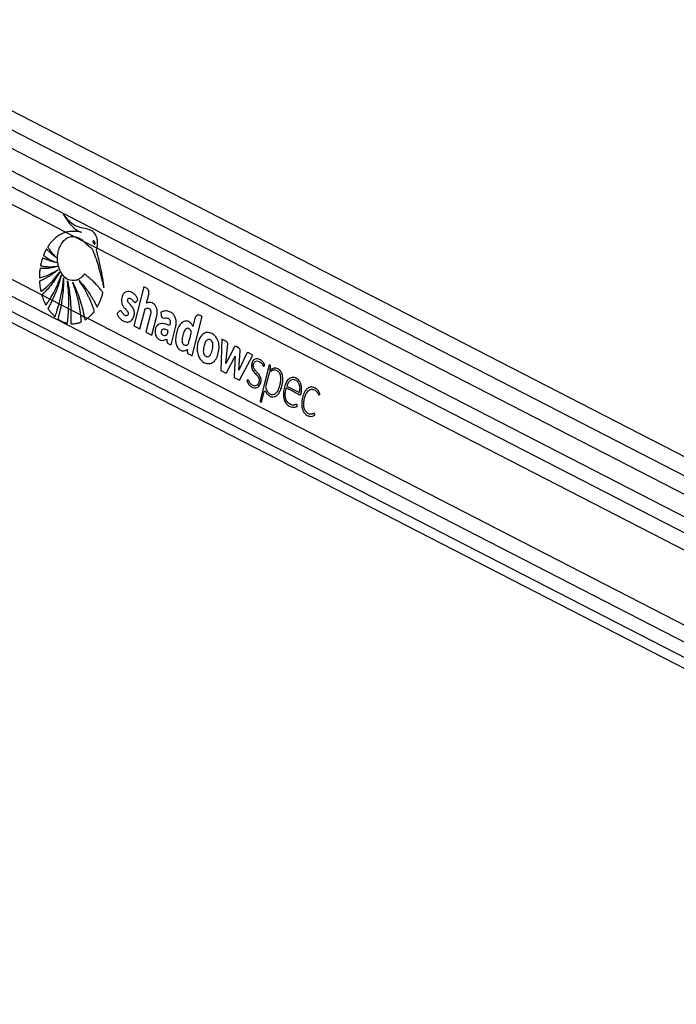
# Model space of a CAD drawing. Header units: millimetres. Extents: x 1591 to 17407, y 888 to 16227.
# Tile 66 of 78: x 12461 to 12916, y 6486 to 7168. Entities that reach past the tile are written whole.
import ezdxf

# ---------------------------------------------------------------- set-up
doc = ezdxf.new("R2010")
doc.units = ezdxf.units.MM

msp = doc.modelspace()

# ---------------------------------------------------------------- linework, layer by layer
at = {"color": 7, "linetype": 'Continuous', "lineweight": 25, "ltscale": 2}
for p, q in [((13460.55, 6562.18), (12282.35, 7167.67)), ((13484.97, 6575.74), (12333.15, 7167.67)), ((12254.88, 7061.29), (13299.99, 6524.2)), ((12493.45, 7020.53), (12499.11, 7017.61)), ((12499.11, 7017.61), (12505.81, 7014.17)), ((12505.81, 7014.17), (12514.95, 7009.47)), ((12514.95, 7009.47), (13246.35, 6633.6)), ((12547.48, 6982.82), (12540.51, 6955.71)), ((12549.23, 6981.92), (12547.48, 6982.82)), ((12476.81, 6977.13), (12482.41, 6974.25)), ((12482.41, 6974.25), (12483.92, 6973.47)), ((12483.92, 6973.47), (12488.73, 6971)), ((12549.2, 6971.37), (12550.74, 6977.36)), ((12488.73, 6971), (12490.09, 6970.3)), ((12490.09, 6970.3), (12495.32, 6967.62)), ((12495.32, 6967.62), (12496.9, 6966.8)), ((12496.9, 6966.8), (12503.66, 6963.33)), ((12544.63, 6953.6), (12548.2, 6967.5)), ((12503.66, 6963.33), (12506.13, 6962.06)), ((12506.13, 6962.06), (12508.28, 6960.95)), ((12508.28, 6960.95), (13234.41, 6587.79)), ((12552.06, 6963.79), (12548.88, 6951.41)), ((12553, 6949.29), (12556.18, 6961.68)), ((12559.13, 6965.14), (12559.41, 6962.93)), ((12580.82, 6935), (12587.78, 6962.1)), ((12582.81, 6960.89), (12581.39, 6955.38)), ((12587.78, 6962.1), (12586.02, 6963.01)), ((12540.51, 6955.71), (12544.63, 6953.6)), ((12566.24, 6942.49), (12569.37, 6954.66)), ((12548.88, 6951.41), (12553, 6949.29)), ((12601.41, 6946.47), (12600.68, 6924.79)), ((12604.7, 6944.78), (12601.41, 6946.47)), ((12577.57, 6939.45), (12577.51, 6937.81)), ((12604.29, 6929.66), (12605.58, 6943.18)), ((12609.96, 6940.79), (12604.29, 6929.66)), ((12613.3, 6940.38), (12611.33, 6941.39)), ((12578.27, 6936.31), (12580.82, 6935)), ((12604.99, 6923.68), (12610.61, 6934.72)), ((12610.61, 6934.72), (12609.88, 6921.17)), ((12613.25, 6925.01), (12614.08, 6938.65)), ((12618.43, 6936.33), (12613.25, 6925.01)), ((12613.72, 6918.09), (12622.91, 6935.42)), ((12622.91, 6935.42), (12619.84, 6937)), ((12634.22, 6928.74), (12627.87, 6904.01)), ((12634.82, 6928.43), (12634.22, 6928.74)), ((12634.59, 6924.74), (12635.22, 6927.22)), ((12600.68, 6924.79), (12603.87, 6923.15)), ((12610.37, 6919.81), (12613.72, 6918.09)), ((12634.11, 6922.88), (12631.72, 6913.57)), ((12634.57, 6924.73), (12634.59, 6924.74)), ((12646.41, 6914.01), (12655.16, 6909.51)), ((12628.94, 6902.78), (12630.81, 6910.05)), ((12628.13, 6903.2), (12628.94, 6902.78))]:
    msp.add_line(p, q, dxfattribs=at)
at = {"color": 8, "linetype": 'Continuous', "lineweight": 25, "ltscale": 2}
for p, q in [((12321.3, 7160.57), (13472.63, 6568.89)), ((12274.67, 7156.08), (13446.02, 6554.11)), ((12275.15, 7144.73), (13262.08, 6637.54)), ((12275.15, 7132.71), (12493.45, 7020.53)), ((12270.96, 7082.91), (12476.81, 6977.13)), ((12266.37, 7073.54), (13244.81, 6570.71)), ((12260.48, 7065.98), (13354.95, 6503.52))]:
    msp.add_line(p, q, dxfattribs=at)
at = {"color": 7, "linetype": 'Continuous', "lineweight": 25, "ltscale": 2, "flags": 128}
msp.add_lwpolyline([(12630.81, 6910.05), (12630.89, 6910.25), (12631, 6910.41), (12631.13, 6910.52), (12631.29, 6910.58), (12631.44, 6910.58), (12631.6, 6910.51), (12631.73, 6910.39), (12631.84, 6910.23)], dxfattribs=at)
at = {"color": 7, "linetype": 'Continuous', "lineweight": 25, "ltscale": 4}
for centre, radius, start, end in [((12591.54, 6945.98), 5.16, 100.32819, 105.02198), ((12610.93, 6940.45), 1.03, 66.62374, 160.49723), ((12612.29, 6938.88), 1.8, 352.59082, 55.98866), ((12595.4, 6939.12), 11.03, 198.5437, 202.31578), ((12619.44, 6936.03), 1.05, 67.26416, 163.50224), ((12634.19, 6927.55), 1.08, 342.05266, 54.49091), ((12637.89, 6921.48), 5.1, 53.8177, 61.46753), ((12635.54, 6922.55), 1.46, 133.48269, 167.05549), ((12628.55, 6903.78), 0.721, 162.05266, 234.49091)]:
    msp.add_arc(centre, radius, start, end, dxfattribs=at)
at = {"color": 7, "linetype": 'Continuous', "lineweight": 25, "ltscale": 2}
for points, knots in [([(12514.95, 7009.47), (12514.99, 7009.66), (12515.05, 7009.89), (12515.1, 7010.14), (12515.14, 7010.3), (12515.23, 7010.8), (12515.43, 7012.31), (12515.38, 7014.84), (12514.59, 7017.78), (12513.03, 7020.31), (12510.27, 7022.36), (12506.43, 7023.04), (12502.43, 7023.95), (12498.81, 7025.49), (12496.05, 7027.82), (12493.67, 7030.37), (12492.39, 7032.19), (12491.75, 7033.11)], [0, 0, 0, 0, 0.012824, 0.016029, 0.017632, 0.024042, 0.04973, 0.119058, 0.188311, 0.256944, 0.340978, 0.476074, 0.611696, 0.717447, 0.827134, 0.913109, 1, 1, 1, 1]), ([(12491.75, 7033.11), (12492.81, 7031.27), (12494.92, 7027.6), (12498.34, 7023.88), (12501.05, 7021.89), (12502.55, 7021.11), (12503.44, 7020.72), (12503.9, 7020.58), (12504.12, 7020.52)], [0, 0, 0, 0, 0.325675, 0.650339, 0.822905, 0.91105, 0.955444, 1, 1, 1, 1]), ([(14349.74, 7024.23), (14336.17, 7016.69), (14253.92, 6971.03), (14102.54, 6887.5), (13826.4, 6735.83), (13342.47, 6470.85), (12809.82, 6179.92), (12415.5, 5964.66), (12298.07, 5900.55)], [0, 0, 0, 0, 0.019985, 0.121052, 0.22212, 0.424256, 0.828547, 1, 1, 1, 1]), ([(12504.12, 7020.52), (12502.36, 7020.83), (12498.8, 7021.47), (12495.24, 7020.84), (12493.45, 7020.53)], [0, 0, 0, 0, 0.49392, 1, 1, 1, 1]), ([(12493.45, 7020.53), (12492.19, 7020.08), (12489.66, 7019.17), (12486.27, 7016.8), (12483.82, 7014.41), (12482.47, 7012.74), (12481.91, 7011.99), (12481.63, 7011.6), (12481.34, 7011.16), (12481.05, 7010.82), (12480.9, 7010.5), (12480.87, 7010.29), (12480.91, 7010.06), (12481.06, 7009.8), (12481.26, 7009.53), (12481.45, 7009.3), (12481.85, 7008.79), (12482.43, 7007.96), (12483.56, 7006.53), (12484.99, 7004.78), (12486.19, 7003.49), (12486.79, 7002.84)], [0, 0, 0, 0, 0.170321, 0.3431, 0.494952, 0.561808, 0.579327, 0.59685, 0.614378, 0.63513, 0.645402, 0.650074, 0.654865, 0.666912, 0.680629, 0.691342, 0.70081, 0.750688, 0.800565, 0.900282, 1, 1, 1, 1]), ([(12518.84, 6978.19), (12518.88, 6978.33), (12518.94, 6978.51), (12518.96, 6978.78), (12518.9, 6978.96), (12518.74, 6979.2), (12518.38, 6979.64), (12517.77, 6980.48), (12516.82, 6981.65), (12515.32, 6983.43), (12513.27, 6985.64), (12511.09, 6987.7), (12509.32, 6989.19), (12508.21, 6990.09), (12507.27, 6990.74), (12506.69, 6991.37), (12506.1, 6991.45), (12505.84, 6991.18), (12505.36, 6990.58), (12504.45, 6989.47), (12503.38, 6988.66), (12502.58, 6988.17), (12502.28, 6988), (12501.74, 6987.72), (12500.87, 6987.37), (12498.67, 6986.83), (12495.35, 6987.24), (12491.63, 6989.95), (12488.98, 6994.23), (12487.7, 6998.92), (12487.52, 7003.35), (12488.05, 7007.21), (12489.3, 7010.94), (12491.35, 7014.18), (12494.04, 7016.54), (12496.73, 7017.66), (12498.45, 7017.63), (12499.11, 7017.61)], [0, 0, 0, 0, 0.005222, 0.00705, 0.009524, 0.012096, 0.018903, 0.033777, 0.054996, 0.082593, 0.133161, 0.185648, 0.215166, 0.237428, 0.250526, 0.268263, 0.273769, 0.278869, 0.283861, 0.306281, 0.339443, 0.344858, 0.350272, 0.355686, 0.374083, 0.39607, 0.468653, 0.538305, 0.602711, 0.66846, 0.714341, 0.760165, 0.807683, 0.860647, 0.913453, 0.966526, 1, 1, 1, 1]), ([(12499.11, 7017.61), (12500.59, 7017.23), (12502.97, 7016.61), (12505.03, 7014.84), (12505.81, 7014.17)], [0, 0, 0, 0, 0.620885, 1, 1, 1, 1]), ([(12505.81, 7014.17), (12506.27, 7013.72), (12506.91, 7013.1), (12507.69, 7012.26), (12508.21, 7011.75), (12509.05, 7010.97), (12510.24, 7010.29), (12511.59, 7009.2), (12512.21, 7007.53), (12512.72, 7006.33), (12513.03, 7005.51), (12513.16, 7005.15), (12513.22, 7004.99), (12513.25, 7004.92), (12513.26, 7004.89), (12513.27, 7004.87), (12513.27, 7004.87), (12513.27, 7004.86), (12514.66, 7001.09), (12516, 6996.64), (12517.34, 6991.61), (12517.74, 6990.04), (12518.14, 6988.46), (12518.53, 6986.88), (12518.91, 6985.3), (12519.28, 6983.72), (12519.53, 6982.67), (12519.65, 6982.15)], [0, 0, 0, 0, 0.061385, 0.084428, 0.107288, 0.130191, 0.194029, 0.247865, 0.293247, 0.336626, 0.356113, 0.364687, 0.36846, 0.370119, 0.37085, 0.371171, 0.371312, 0.371375, 0.371424, 0.699593, 0.742663, 0.785721, 0.828754, 0.871748, 0.914688, 0.957557, 1, 1, 1, 1]), ([(12512.25, 7014.48), (12512.21, 7014.44), (12512.15, 7014.35), (12512.1, 7014.14), (12512.09, 7013.86), (12512.2, 7013.4), (12512.46, 7012.87), (12512.79, 7012.48), (12513.07, 7012.32), (12513.24, 7012.3), (12513.38, 7012.35), (12513.44, 7012.42), (12513.47, 7012.44)], [0, 0, 0, 0, 0.054409, 0.108831, 0.182979, 0.304817, 0.522551, 0.753607, 0.828743, 0.904472, 0.959024, 1, 1, 1, 1]), ([(12513.47, 7012.44), (12513.5, 7012.49), (12513.56, 7012.58), (12513.61, 7012.78), (12513.62, 7013.06), (12513.52, 7013.51), (12513.26, 7014.05), (12512.94, 7014.44), (12512.65, 7014.6), (12512.48, 7014.63), (12512.34, 7014.58), (12512.28, 7014.51), (12512.25, 7014.48)], [0, 0, 0, 0, 0.054059, 0.108137, 0.18149, 0.301977, 0.518461, 0.74882, 0.824555, 0.900875, 0.955234, 1, 1, 1, 1]), ([(12486.79, 7002.84), (12486.19, 7003.3), (12484.99, 7004.22), (12483.49, 7005.53), (12482.29, 7006.64), (12481.51, 7007.39), (12480.96, 7007.95), (12480.55, 7008.35), (12480.29, 7008.69), (12480.07, 7008.81), (12479.99, 7008.81), (12479.9, 7008.77), (12479.72, 7008.57), (12479.47, 7008.12), (12479.05, 7007.29), (12478.66, 7006.39), (12478.29, 7005.56), (12478.09, 7005.1), (12477.98, 7004.79), (12477.95, 7004.62), (12477.98, 7004.46), (12478.04, 7004.33), (12478.23, 7004.15), (12478.71, 7003.83), (12479.69, 7003.13), (12481.5, 7002.08), (12483.98, 7000.73), (12485.94, 6999.91), (12486.94, 6999.5)], [0, 0, 0, 0, 0.09576, 0.19152, 0.246759, 0.296659, 0.322491, 0.341821, 0.367138, 0.370982, 0.37465, 0.378607, 0.383429, 0.406829, 0.434289, 0.485454, 0.510376, 0.53143, 0.538666, 0.544529, 0.549036, 0.554037, 0.560031, 0.580165, 0.628108, 0.713988, 0.853414, 1, 1, 1, 1]), ([(12519.65, 6982.15), (12519.66, 6982.85), (12519.67, 6983.82), (12519.48, 6985.14), (12519.33, 6986.2), (12519.1, 6987.72), (12518.8, 6989.57), (12518.32, 6992.21), (12517.65, 6995.57), (12516.82, 6999.3), (12515.98, 7002.76), (12515.33, 7005.24), (12514.91, 7006.79), (12514.7, 7007.46), (12514.62, 7007.75), (12514.59, 7007.91), (12514.56, 7008), (12514.54, 7008.05), (12514.52, 7008.14), (12514.56, 7008.27), (12514.63, 7008.43), (12514.79, 7008.82), (12514.88, 7009.19), (12514.95, 7009.47)], [0, 0, 0, 0, 0.072987, 0.101721, 0.141523, 0.186708, 0.264189, 0.34167, 0.473093, 0.631062, 0.75172, 0.858594, 0.908141, 0.926881, 0.935038, 0.941371, 0.943446, 0.945805, 0.947814, 0.952903, 0.959258, 0.968238, 1, 1, 1, 1]), ([(12486.94, 6999.5), (12485.85, 6999.74), (12483.89, 7000.17), (12481.41, 7001), (12479.71, 7001.67), (12478.61, 7002.15), (12477.96, 7002.45), (12477.54, 7002.7), (12477.32, 7002.7), (12477.21, 7002.6), (12477.16, 7002.52), (12477.06, 7002.28), (12476.86, 7001.76), (12476.63, 7000.96), (12476.42, 7000.08), (12476.22, 6999.21), (12476.05, 6998.49), (12475.94, 6997.97), (12475.91, 6997.72), (12475.91, 6997.59), (12475.94, 6997.49), (12476, 6997.36), (12476.15, 6997.26), (12476.37, 6997.21), (12476.91, 6997.14), (12477.78, 6996.98), (12479.04, 6996.82), (12480.4, 6996.7), (12483.23, 6996.56), (12485.59, 6996.77), (12487.46, 6996.93)], [0, 0, 0, 0, 0.130262, 0.233617, 0.299768, 0.336789, 0.369447, 0.380584, 0.390293, 0.392933, 0.395825, 0.399941, 0.415813, 0.444971, 0.471103, 0.493456, 0.520924, 0.53476, 0.538753, 0.542051, 0.544892, 0.547529, 0.554863, 0.563496, 0.573591, 0.618893, 0.666575, 0.72277, 0.779183, 1, 1, 1, 1]), ([(12487.46, 6996.93), (12486.24, 6996.59), (12484.03, 6995.98), (12481.16, 6995.55), (12479.14, 6995.38), (12477.83, 6995.32), (12477, 6995.32), (12476.4, 6995.31), (12476.01, 6995.35), (12475.74, 6995.36), (12475.61, 6995.31), (12475.56, 6995.27), (12475.49, 6995.19), (12475.44, 6995.04), (12475.41, 6994.74), (12475.35, 6994.31), (12475.27, 6993.59), (12475.16, 6992.38), (12475.06, 6991.01), (12475.02, 6989.91), (12475.04, 6989.41), (12475.07, 6989.22), (12475.15, 6989.09), (12475.27, 6989.01), (12475.43, 6989.01), (12475.61, 6989.05), (12475.75, 6989.1), (12475.84, 6989.13), (12475.87, 6989.14), (12475.89, 6989.14), (12475.9, 6989.14), (12475.9, 6989.14), (12475.9, 6989.15), (12475.9, 6989.15), (12475.9, 6989.15), (12477.93, 6989.69), (12482.12, 6991.13), (12486.07, 6993.54), (12488.13, 6994.8)], [0, 0, 0, 0, 0.124268, 0.224134, 0.287391, 0.32581, 0.354668, 0.370117, 0.385225, 0.394173, 0.396313, 0.398354, 0.400352, 0.404874, 0.409569, 0.422064, 0.435864, 0.460943, 0.507806, 0.532673, 0.538552, 0.542987, 0.546573, 0.550039, 0.555782, 0.562197, 0.56788, 0.570235, 0.571223, 0.571646, 0.57183, 0.571911, 0.571946, 0.571962, 0.571969, 0.571974, 0.777422, 1, 1, 1, 1]), ([(12488.13, 6994.8), (12487.03, 6993.87), (12484.93, 6992.1), (12482.14, 6990.22), (12479.97, 6988.94), (12478.56, 6988.2), (12477.48, 6987.67), (12476.72, 6987.33), (12476.06, 6987.02), (12475.6, 6986.9), (12475.32, 6986.73), (12475.22, 6986.65), (12475.18, 6986.56), (12475.14, 6986.44), (12475.14, 6986.19), (12475.16, 6985.73), (12475.23, 6985), (12475.32, 6984.05), (12475.51, 6982.66), (12475.7, 6981.39), (12475.9, 6980.42), (12475.96, 6980.07), (12476.01, 6979.89), (12476.06, 6979.78), (12476.13, 6979.71), (12476.22, 6979.67), (12476.41, 6979.69), (12476.6, 6979.85), (12476.77, 6980), (12476.84, 6980.06), (12476.87, 6980.09), (12476.89, 6980.1), (12476.89, 6980.1), (12476.89, 6980.1), (12476.89, 6980.1), (12476.89, 6980.1), (12476.89, 6980.1), (12478.28, 6981.15), (12481.08, 6983.51), (12485.18, 6987.71), (12487.7, 6991.1), (12489, 6992.85)], [0, 0, 0, 0, 0.108949, 0.208094, 0.263111, 0.308423, 0.336747, 0.360079, 0.37671, 0.395394, 0.400258, 0.402679, 0.404737, 0.406695, 0.410739, 0.419483, 0.434414, 0.454793, 0.477277, 0.51983, 0.532788, 0.53826, 0.541373, 0.544322, 0.546268, 0.548762, 0.551547, 0.562359, 0.567025, 0.568834, 0.569564, 0.56987, 0.570002, 0.570059, 0.570085, 0.570096, 0.5701, 0.570104, 0.704082, 0.847381, 1, 1, 1, 1]), ([(12489, 6992.85), (12487.03, 6989.66), (12484.21, 6985.08), (12480.41, 6980.75), (12478.75, 6979.06), (12478.03, 6978.35), (12477.65, 6977.99), (12477.28, 6977.61), (12476.95, 6977.4), (12476.83, 6977.17), (12476.81, 6977.13)], [0, 0, 0, 0, 0.539634, 0.777256, 0.881908, 0.90933, 0.936757, 0.964191, 0.992825, 1, 1, 1, 1]), ([(12482.41, 6974.25), (12483.31, 6975.77), (12485.26, 6979.04), (12487.88, 6984.56), (12489.38, 6988.7), (12490.14, 6990.79)], [0, 0, 0, 0, 0.298622, 0.646049, 1, 1, 1, 1]), ([(12490.14, 6990.79), (12489.31, 6987.75), (12487.66, 6981.68), (12485.17, 6976.21), (12483.92, 6973.47)], [0, 0, 0, 0, 0.5000973, 1, 1, 1, 1]), ([(12488.73, 6971), (12489.44, 6973.8), (12490.89, 6979.57), (12491.53, 6985.62), (12491.86, 6988.73)], [0, 0, 0, 0, 0.486212, 1, 1, 1, 1]), ([(12491.86, 6988.73), (12491.78, 6985.62), (12491.62, 6979.39), (12490.6, 6973.33), (12490.09, 6970.3)], [0, 0, 0, 0, 0.500115, 1, 1, 1, 1]), ([(12494.42, 6986.96), (12495.09, 6983.67), (12496.43, 6977.07), (12496.74, 6970.23), (12496.9, 6966.8)], [0, 0, 0, 0, 0.500144, 1, 1, 1, 1]), ([(12495.32, 6967.62), (12495.4, 6970.76), (12495.58, 6977.25), (12494.81, 6983.66), (12494.42, 6986.96)], [0, 0, 0, 0, 0.484531, 1, 1, 1, 1]), ([(12508.28, 6960.95), (12508.35, 6961), (12508.49, 6961.11), (12508.88, 6961.4), (12509.45, 6961.88), (12510.39, 6962.73), (12511.19, 6963.54), (12511.82, 6964.26), (12512.15, 6964.64), (12512.5, 6965.09), (12512.85, 6965.42), (12513.07, 6965.77), (12513.1, 6966.04), (12513.03, 6966.5), (12512.71, 6967.2), (12512.39, 6968.14), (12512.06, 6969.04), (12511.72, 6969.93), (12511.25, 6971.13), (12510.63, 6972.63), (12509.83, 6974.45), (12508.64, 6976.99), (12506.97, 6980.15), (12504.83, 6983.71), (12503.28, 6985.92), (12502.5, 6987.02)], [0, 0, 0, 0, 0.009773, 0.01955, 0.053503, 0.090987, 0.156953, 0.174231, 0.191508, 0.208784, 0.232016, 0.242885, 0.248402, 0.255249, 0.282679, 0.320214, 0.345703, 0.371192, 0.407907, 0.464935, 0.521963, 0.594639, 0.729773, 0.864843, 1, 1, 1, 1]), ([(12502.5, 6987.02), (12503.54, 6985.9), (12505.63, 6983.68), (12508.35, 6980.14), (12510.43, 6977.05), (12511.93, 6974.55), (12512.9, 6972.83), (12513.68, 6971.34), (12514.24, 6970.28), (12514.6, 6969.46), (12514.79, 6969.06), (12514.91, 6968.97), (12515, 6968.94), (12515.12, 6968.97), (12515.25, 6969.1), (12515.38, 6969.33), (12515.59, 6969.77), (12515.9, 6970.31), (12516.42, 6971.38), (12517.16, 6973.05), (12518.08, 6975.44), (12518.59, 6977.27), (12518.84, 6978.19)], [0, 0, 0, 0, 0.152817, 0.305598, 0.431743, 0.504493, 0.577242, 0.613253, 0.658131, 0.685771, 0.69446, 0.697026, 0.701153, 0.704888, 0.711447, 0.718643, 0.72912, 0.755836, 0.775879, 0.836896, 0.918475, 1, 1, 1, 1]), ([(12498.1, 6985.86), (12499.83, 6982.16), (12503.3, 6974.76), (12505.19, 6966.29), (12506.13, 6962.06)], [0, 0, 0, 0, 0.500003, 1, 1, 1, 1]), ([(12503.66, 6963.33), (12503.59, 6963.85), (12503.41, 6965.3), (12503.04, 6967.78), (12502.56, 6970.45), (12501.95, 6973.32), (12501.24, 6976.26), (12500.31, 6979.53), (12499.27, 6982.74), (12498.49, 6984.82), (12498.1, 6985.86)], [0, 0, 0, 0, 0.066205, 0.183788, 0.317485, 0.41147, 0.558603, 0.705732, 0.852863, 1, 1, 1, 1]), ([(12550.74, 6977.36), (12550.82, 6977.88), (12550.98, 6978.91), (12550.63, 6980.32), (12550.03, 6981.37), (12549.5, 6981.73), (12549.23, 6981.92)], [0, 0, 0, 0, 0.283705, 0.557917, 0.775026, 1, 1, 1, 1]), ([(12476.81, 6977.13), (12476.79, 6977.08), (12476.77, 6976.99), (12476.78, 6976.74), (12476.89, 6976.4), (12477.22, 6975.49), (12477.69, 6974.04), (12478.49, 6972.25), (12479, 6970.94), (12479.41, 6970.33), (12479.51, 6970.23), (12479.61, 6970.21), (12479.72, 6970.24), (12479.88, 6970.37), (12480.02, 6970.58), (12480.14, 6970.78), (12480.2, 6970.88), (12480.22, 6970.92), (12480.24, 6970.94), (12480.24, 6970.95), (12480.27, 6970.99), (12480.36, 6971.13), (12480.75, 6971.69), (12481.45, 6972.74), (12482.07, 6973.72), (12482.41, 6974.25)], [0, 0, 0, 0, 0.0103662, 0.0207254, 0.0528636, 0.0909928, 0.2434331, 0.3959544, 0.5484314, 0.5620356, 0.5757638, 0.5846996, 0.5936259, 0.6087531, 0.6416636, 0.6579537, 0.6660984, 0.6701709, 0.6711889, 0.671698, 0.673734, 0.6818784, 0.7144558, 0.8447767, 1, 1, 1, 1]), ([(12483.92, 6973.47), (12483.49, 6972.64), (12482.62, 6970.97), (12481.76, 6969.07), (12481.05, 6968.14), (12480.99, 6967.79), (12481.02, 6967.62), (12481.16, 6967.3), (12481.89, 6966.45), (12482.98, 6964.82), (12484.43, 6963.4), (12485.31, 6962.42), (12485.7, 6962.16), (12485.81, 6962.13), (12485.9, 6962.17), (12485.99, 6962.26), (12486.07, 6962.43), (12486.13, 6962.61), (12486.17, 6962.73), (12486.19, 6962.79), (12486.21, 6962.84), (12486.28, 6963.04), (12486.56, 6963.86), (12487.43, 6966.5), (12488.17, 6969.08), (12488.73, 6971)], [0, 0, 0, 0, 0.119599, 0.239199, 0.269097, 0.274693, 0.280325, 0.288703, 0.317521, 0.431149, 0.544878, 0.601687, 0.609718, 0.615038, 0.620407, 0.624976, 0.633832, 0.644165, 0.649323, 0.649646, 0.650935, 0.656093, 0.676725, 0.759262, 1, 1, 1, 1]), ([(12531.16, 6966.18), (12530.9, 6966.12), (12530.41, 6966.01), (12529.86, 6965.28), (12529.39, 6964.8), (12529.03, 6964.48), (12528.87, 6964.28), (12528.82, 6964.13), (12528.81, 6964.07), (12528.82, 6963.95), (12529.02, 6963.61), (12529.32, 6962.91), (12529.96, 6961.95), (12530.76, 6960.98), (12531.79, 6960.02), (12532.97, 6959.19), (12534.31, 6958.58), (12535.7, 6958.29), (12537.05, 6958.42), (12538.3, 6958.98), (12539.33, 6960), (12540.15, 6961.34), (12540.66, 6962.8), (12540.88, 6964.23), (12540.84, 6965.52), (12540.6, 6966.57), (12540.04, 6967.96), (12539.16, 6969.19), (12538.1, 6970.39), (12537.3, 6971.19), (12536.64, 6971.97), (12536.21, 6972.76), (12536.13, 6973.57), (12536.28, 6974.18), (12536.58, 6974.65), (12537.08, 6974.94), (12537.74, 6974.89), (12538.58, 6974.51), (12539.56, 6973.61), (12540.22, 6972.49), (12540.88, 6972), (12541.21, 6971.89), (12541.56, 6971.96), (12541.76, 6972.14), (12541.87, 6972.24)], [0, 0, 0, 0, 0.022693, 0.043769, 0.065125, 0.074105, 0.081704, 0.083311, 0.084608, 0.085809, 0.090371, 0.111465, 0.137648, 0.172538, 0.205482, 0.247029, 0.288953, 0.330457, 0.37138, 0.40852, 0.444978, 0.482039, 0.518824, 0.545977, 0.572992, 0.599285, 0.61411, 0.673633, 0.706936, 0.735471, 0.76055, 0.783467, 0.796125, 0.809873, 0.822722, 0.834848, 0.856612, 0.879671, 0.913137, 0.958833, 0.969242, 0.978982, 0.988773, 1, 1, 1, 1]), ([(12541.87, 6972.24), (12541.96, 6972.33), (12542.14, 6972.53), (12542.45, 6972.86), (12542.73, 6973.17), (12542.97, 6973.42), (12543.1, 6973.58), (12543.22, 6973.67), (12543.29, 6973.74), (12543.32, 6973.79), (12543.32, 6973.85), (12543.31, 6973.92), (12543.27, 6974.06), (12543.2, 6974.23), (12543.12, 6974.39), (12543.07, 6974.49), (12543.06, 6974.52), (12543.05, 6974.54), (12543.05, 6974.54), (12543.05, 6974.55), (12543.05, 6974.55), (12543.05, 6974.55), (12543.05, 6974.55), (12542.89, 6974.92), (12542.53, 6975.62), (12541.88, 6976.56), (12541.16, 6977.37), (12539.64, 6978.71), (12537.58, 6979.65), (12535.19, 6979.44), (12533.67, 6978.44), (12532.64, 6976.91), (12532.06, 6975.22), (12531.85, 6973.39), (12532.04, 6971.34), (12532.74, 6969.65), (12533.63, 6968.49), (12534.44, 6967.58), (12535.25, 6966.72), (12535.99, 6965.84), (12536.45, 6965.06), (12536.57, 6964.35), (12536.52, 6963.85), (12536.36, 6963.41), (12536.12, 6963.07), (12535.82, 6962.84), (12535.43, 6962.7), (12534.79, 6962.73), (12533.94, 6963.11), (12533.04, 6964), (12532.41, 6965.01), (12531.84, 6965.92), (12531.39, 6966.09), (12531.16, 6966.18)], [0, 0, 0, 0, 0.009933, 0.021428, 0.036586, 0.043256, 0.048496, 0.053293, 0.055328, 0.056685, 0.057709, 0.059012, 0.061578, 0.067091, 0.072433, 0.074295, 0.074963, 0.075223, 0.075331, 0.075377, 0.075396, 0.075405, 0.075409, 0.075412, 0.103996, 0.132573, 0.161198, 0.189781, 0.300288, 0.355354, 0.410313, 0.451904, 0.492398, 0.532427, 0.572388, 0.627017, 0.65651, 0.68584, 0.722817, 0.751197, 0.776739, 0.787339, 0.798404, 0.80906, 0.819367, 0.829737, 0.840332, 0.856561, 0.889067, 0.921966, 0.957477, 0.97857, 1, 1, 1, 1]), ([(12490.09, 6970.3), (12489.79, 6968.77), (12489.34, 6966.47), (12488.61, 6963.5), (12488.28, 6961.8), (12487.94, 6960.89), (12487.94, 6960.6), (12487.97, 6960.48), (12488.03, 6960.35), (12488.19, 6960.19), (12488.43, 6960.06), (12489, 6959.72), (12490.25, 6958.97), (12491.82, 6958.27), (12493.22, 6957.81), (12493.89, 6957.61), (12494.2, 6957.56), (12494.34, 6957.58), (12494.44, 6957.66), (12494.52, 6957.81), (12494.59, 6958.12), (12494.6, 6958.43), (12494.62, 6958.64), (12494.62, 6958.67), (12494.62, 6958.69), (12494.63, 6958.75), (12494.65, 6959), (12494.76, 6960), (12495.03, 6962.9), (12495.2, 6965.65), (12495.32, 6967.62)], [0, 0, 0, 0, 0.157954, 0.23689, 0.315827, 0.335557, 0.340312, 0.34417, 0.348015, 0.355304, 0.369895, 0.384388, 0.442354, 0.558411, 0.616366, 0.645357, 0.654969, 0.660514, 0.666113, 0.670902, 0.679415, 0.698775, 0.701184, 0.701259, 0.70156, 0.702764, 0.707582, 0.726851, 0.803941, 1, 1, 1, 1]), ([(12496.9, 6966.8), (12496.91, 6965.54), (12496.93, 6963), (12496.94, 6960.16), (12496.81, 6958.4), (12496.79, 6957.82), (12496.83, 6957.47), (12496.88, 6957.32), (12496.96, 6957.22), (12497.13, 6957.13), (12497.38, 6957.13), (12498.02, 6957.15), (12499.44, 6957.17), (12501.04, 6957.46), (12502.39, 6957.84), (12503.01, 6958.04), (12503.43, 6958.19), (12503.73, 6958.28), (12503.94, 6958.39), (12504.06, 6958.54), (12504.12, 6958.7), (12504.13, 6959.13), (12504.04, 6959.79), (12503.88, 6961.27), (12503.75, 6962.45), (12503.66, 6963.33)], [0, 0, 0, 0, 0.152684, 0.305369, 0.340596, 0.367817, 0.37606, 0.381713, 0.387396, 0.394216, 0.410961, 0.429958, 0.505975, 0.658211, 0.709786, 0.744443, 0.767826, 0.785241, 0.798332, 0.805307, 0.812349, 0.820076, 0.856446, 0.892543, 1, 1, 1, 1]), ([(12548.2, 6967.5), (12548.6, 6967.69), (12549.34, 6968.05), (12550.39, 6968.04), (12551.23, 6967.7), (12551.8, 6967.15), (12552.15, 6966.4), (12552.32, 6965.56), (12552.25, 6964.64), (12552.12, 6964.06), (12552.06, 6963.79)], [0, 0, 0, 0, 0.20075, 0.371353, 0.491267, 0.615204, 0.694596, 0.793687, 0.904539, 1, 1, 1, 1]), ([(12556.18, 6961.68), (12556.34, 6962.39), (12556.65, 6963.83), (12556.68, 6966.1), (12556.23, 6968.3), (12555.24, 6970.12), (12553.86, 6971.33), (12552.33, 6971.97), (12550.71, 6972.09), (12549.7, 6971.61), (12549.2, 6971.37)], [0, 0, 0, 0, 0.124448, 0.250146, 0.374778, 0.499816, 0.624786, 0.750232, 0.874855, 1, 1, 1, 1]), ([(12506.13, 6962.06), (12506.2, 6961.42), (12506.29, 6960.74), (12506.52, 6960.08), (12506.59, 6959.98), (12506.68, 6959.92), (12506.85, 6959.92), (12507.42, 6960.21), (12507.89, 6960.62), (12508.28, 6960.95)], [0, 0, 0, 0, 0.393663, 0.426729, 0.452538, 0.478488, 0.511189, 0.59913, 1, 1, 1, 1]), ([(12569.37, 6954.66), (12569.55, 6955.57), (12569.91, 6957.37), (12569.67, 6960.24), (12568.68, 6962.75), (12566.9, 6964.75), (12564.51, 6965.93), (12561.74, 6966.22), (12559.99, 6965.49), (12559.13, 6965.14)], [0, 0, 0, 0, 0.122899, 0.245993, 0.3688, 0.492261, 0.661688, 0.834247, 1, 1, 1, 1]), ([(12559.41, 6962.93), (12559.44, 6962.74), (12559.51, 6962.35), (12559.75, 6961.84), (12560.08, 6961.46), (12560.87, 6960.97), (12562.17, 6961.37), (12563.58, 6961.3), (12564.67, 6960.78), (12565.3, 6960.05), (12565.6, 6959.07), (12565.66, 6957.66), (12565.36, 6956.64), (12565.16, 6955.94)], [0, 0, 0, 0, 0.043693, 0.087035, 0.130805, 0.173871, 0.347703, 0.520641, 0.609431, 0.697904, 0.762047, 0.837472, 1, 1, 1, 1]), ([(12586.02, 6963.01), (12585.65, 6963.13), (12584.93, 6963.36), (12583.93, 6962.86), (12583.19, 6962.01), (12582.94, 6961.27), (12582.81, 6960.89)], [0, 0, 0, 0, 0.283705, 0.557917, 0.775026, 1, 1, 1, 1]), ([(12565.16, 6955.94), (12564.12, 6956.35), (12562.04, 6957.19), (12559.29, 6957.49), (12557.17, 6956.64), (12555.87, 6955.12), (12555.2, 6952.96), (12555.12, 6950.87), (12555.52, 6949.14), (12556.44, 6947.52), (12557.95, 6946.16), (12559.94, 6945.56), (12561.73, 6945.79), (12562.79, 6946.32), (12563.26, 6946.55)], [0, 0, 0, 0, 0.143245, 0.2863, 0.358562, 0.42973, 0.501653, 0.57333, 0.62118, 0.668883, 0.765222, 0.851094, 0.934425, 1, 1, 1, 1]), ([(12564.27, 6952.48), (12563.55, 6952.8), (12562.56, 6953.26), (12561.23, 6953.42), (12560.49, 6953.3), (12559.95, 6952.94), (12559.62, 6952.45), (12559.42, 6951.86), (12559.34, 6951.22), (12559.42, 6950.59), (12559.77, 6949.95), (12560.45, 6949.44), (12561.38, 6949.05), (12562.06, 6949.14), (12562.4, 6949.19)], [0, 0, 0, 0, 0.235346, 0.328382, 0.417623, 0.466597, 0.514368, 0.562572, 0.611927, 0.656748, 0.699407, 0.787981, 0.894127, 1, 1, 1, 1]), ([(12581.39, 6955.38), (12581.06, 6956.01), (12580.44, 6957.22), (12579.15, 6958.42), (12577.55, 6959.14), (12575.68, 6959.1), (12573.43, 6957.98), (12571.46, 6955.35), (12570.08, 6951.64), (12569.43, 6947.94), (12569.35, 6944.46), (12570.1, 6941.65), (12571.43, 6939.57), (12573.28, 6938.43), (12575.46, 6938.2), (12576.87, 6939.04), (12577.57, 6939.45)], [0, 0, 0, 0, 0.0551744, 0.1049243, 0.1521209, 0.2211304, 0.2887846, 0.3864041, 0.4840759, 0.5817345, 0.6552064, 0.7265595, 0.7887211, 0.8486952, 0.9250844, 1, 1, 1, 1]), ([(12580.36, 6951.37), (12580.24, 6951.73), (12579.98, 6952.43), (12579.37, 6953.26), (12578.63, 6953.83), (12577.71, 6954.12), (12576.69, 6953.85), (12575.47, 6952.49), (12574.66, 6950.42), (12574.12, 6948.16), (12573.85, 6946.5), (12573.78, 6944.98), (12574.03, 6944.14), (12574.16, 6943.72)], [0, 0, 0, 0, 0.06701, 0.13381, 0.20062, 0.267957, 0.355127, 0.441557, 0.633595, 0.746498, 0.846357, 0.924443, 1, 1, 1, 1]), ([(12562.4, 6949.19), (12562.67, 6949.29), (12563.02, 6949.41), (12563.42, 6949.65), (12563.76, 6950.07), (12563.91, 6951.14), (12564.14, 6952), (12564.27, 6952.48)], [0, 0, 0, 0, 0.256542, 0.334859, 0.397753, 0.663702, 1, 1, 1, 1]), ([(12563.26, 6946.55), (12563.25, 6946.22), (12563.25, 6945.47), (12563.34, 6944.45), (12563.81, 6943.8), (12564.32, 6943.46), (12565.16, 6943.04), (12565.81, 6942.71), (12566.24, 6942.49)], [0, 0, 0, 0, 0.153808, 0.342505, 0.433346, 0.55862, 0.702766, 1, 1, 1, 1]), ([(12574.16, 6943.72), (12574.32, 6943.45), (12574.65, 6942.89), (12575.38, 6942.46), (12576.13, 6942.26), (12576.86, 6942.32), (12577.51, 6942.54), (12578.19, 6942.91), (12578.5, 6944.14), (12579.22, 6946.91), (12579.86, 6949.41), (12580.36, 6951.37)], [0, 0, 0, 0, 0.069768, 0.142093, 0.215677, 0.285558, 0.344021, 0.404727, 0.476993, 0.588013, 1, 1, 1, 1]), ([(12588.71, 6950.3), (12587.78, 6949.41), (12585.89, 6947.59), (12584.57, 6943.36), (12584.12, 6939.21), (12584.67, 6936.8), (12584.94, 6935.61)], [0, 0, 0, 0, 0.274692, 0.559989, 0.783639, 1, 1, 1, 1]), ([(12591.44, 6946.14), (12590.94, 6945.67), (12589.91, 6944.7), (12589.23, 6942.38), (12588.79, 6940.46), (12588.58, 6938.89), (12588.57, 6937.53), (12588.87, 6936.2), (12589.56, 6935.16), (12590.16, 6934.79), (12590.46, 6934.6)], [0, 0, 0, 0, 0.177898, 0.366935, 0.516404, 0.611742, 0.706498, 0.804316, 0.9008, 1, 1, 1, 1]), ([(12590.2, 6950.96), (12589.92, 6950.87), (12589.41, 6950.71), (12588.92, 6950.42), (12588.71, 6950.3)], [0, 0, 0, 0, 0.561208, 1, 1, 1, 1]), ([(12590.46, 6934.6), (12590.83, 6934.45), (12591.55, 6934.17), (12592.5, 6934.51), (12593.1, 6935.11), (12593.47, 6935.65), (12593.79, 6936.25), (12594.46, 6937.82), (12595.05, 6939.81), (12595.28, 6942.16), (12595.18, 6943.74), (12594.59, 6945.12), (12593.65, 6946.01), (12592.54, 6946.48), (12591.81, 6946.25), (12591.44, 6946.14)], [0, 0, 0, 0, 0.081409, 0.162225, 0.200498, 0.238876, 0.277459, 0.31571, 0.520186, 0.601428, 0.678877, 0.757677, 0.838992, 0.920897, 1, 1, 1, 1]), ([(12591.45, 6951.14), (12591.3, 6951.13), (12591.02, 6951.12), (12590.74, 6951.08), (12590.62, 6951.06)], [0, 0, 0, 0, 0.563954, 1, 1, 1, 1]), ([(12591.06, 6929.63), (12592.13, 6929.57), (12594.24, 6929.47), (12597.06, 6931.91), (12598.85, 6935.72), (12599.68, 6940.16), (12599.29, 6944.76), (12597.34, 6948.41), (12594.57, 6950.65), (12592.49, 6950.98), (12591.45, 6951.14)], [0, 0, 0, 0, 0.1251145, 0.2479081, 0.3752351, 0.504206, 0.6288617, 0.7523583, 0.8761736, 1, 1, 1, 1]), ([(12605.58, 6943.18), (12605.58, 6943.27), (12605.58, 6943.47), (12605.49, 6943.83), (12605.33, 6944.22), (12605.04, 6944.57), (12604.82, 6944.71), (12604.7, 6944.78)], [0, 0, 0, 0, 0.123461, 0.278128, 0.520216, 0.746513, 1, 1, 1, 1]), ([(12577.51, 6937.81), (12577.52, 6937.61), (12577.53, 6937.25), (12577.71, 6936.8), (12577.97, 6936.49), (12578.16, 6936.37), (12578.27, 6936.31)], [0, 0, 0, 0, 0.286382, 0.546973, 0.760274, 1, 1, 1, 1]), ([(12585.19, 6934.93), (12585.43, 6934.43), (12585.85, 6933.52), (12586.41, 6932.78), (12586.65, 6932.46)], [0, 0, 0, 0, 0.558522, 1, 1, 1, 1]), ([(12586.65, 6932.46), (12587.4, 6931.69), (12588.74, 6930.32), (12590.35, 6929.84), (12591.06, 6929.63)], [0, 0, 0, 0, 0.556174, 1, 1, 1, 1]), ([(12630.66, 6927.93), (12630.8, 6928.04), (12630.95, 6928.16), (12631.06, 6928.36), (12631.08, 6928.4), (12631.08, 6928.47), (12631.06, 6928.59), (12630.95, 6928.93), (12630.56, 6929.63), (12629.84, 6930.82), (12628.75, 6931.83), (12627.53, 6932.53), (12626.35, 6932.91), (12625.1, 6932.93), (12623.93, 6932.47), (12622.97, 6931.57), (12622.29, 6930.37), (12621.88, 6928.95), (12621.83, 6927.3), (12622.49, 6925.12), (12624.19, 6923.08), (12625.94, 6921.45), (12626.98, 6919.75), (12627.41, 6918.28), (12627.16, 6916.59), (12626.4, 6915.17), (12625.31, 6914.32), (12624.15, 6914.12), (12623.09, 6914.39), (12622.15, 6914.9), (12621.31, 6915.63), (12620.58, 6916.57), (12620.1, 6917.47), (12619.84, 6918.11), (12619.67, 6918.33), (12619.54, 6918.41), (12619.36, 6918.42), (12619.16, 6918.29), (12618.98, 6918.06), (12618.82, 6917.91), (12618.73, 6917.83), (12618.7, 6917.78), (12618.7, 6917.76), (12618.7, 6917.74), (12618.72, 6917.65), (12618.78, 6917.51), (12618.85, 6917.35), (12619.03, 6916.99), (12619.21, 6916.58), (12619.43, 6916.19), (12619.53, 6916.02), (12619.57, 6915.95), (12619.59, 6915.92), (12619.6, 6915.9), (12619.6, 6915.9), (12619.61, 6915.9), (12619.61, 6915.89), (12619.61, 6915.89), (12620.09, 6915.11), (12621.29, 6913.79), (12623.19, 6912.81), (12624.94, 6912.69), (12626.42, 6913.2), (12627.17, 6914.13), (12627.55, 6914.6)], [0, 0, 0, 0, 0.010829, 0.011529, 0.012127, 0.013052, 0.015073, 0.017739, 0.03148, 0.057486, 0.093676, 0.119104, 0.147618, 0.175792, 0.203903, 0.22976, 0.253437, 0.276873, 0.303126, 0.330944, 0.388857, 0.451479, 0.474782, 0.49689, 0.525617, 0.553831, 0.580929, 0.608802, 0.631841, 0.654374, 0.676717, 0.699111, 0.721796, 0.731279, 0.734326, 0.737351, 0.740659, 0.746266, 0.752174, 0.757108, 0.75935, 0.759634, 0.759895, 0.760324, 0.760893, 0.764226, 0.768058, 0.77064, 0.785242, 0.791669, 0.794497, 0.795742, 0.796289, 0.79653, 0.796637, 0.796683, 0.796704, 0.796713, 0.79672, 0.846935, 0.89888, 0.932729, 0.96579, 1, 1, 1, 1]), ([(12628.61, 6918.79), (12628.3, 6919.8), (12627.67, 6921.82), (12625.76, 6923.68), (12624.25, 6925.21), (12623.37, 6926.8), (12623.13, 6928.07), (12623.28, 6929.11), (12623.58, 6929.9), (12624.02, 6930.56), (12624.78, 6931.23), (12625.93, 6931.53), (12627.22, 6931.18), (12628.2, 6930.59), (12628.98, 6929.84), (12629.61, 6929.01), (12629.95, 6928.13), (12630.27, 6927.84), (12630.39, 6927.79), (12630.49, 6927.8), (12630.58, 6927.84), (12630.63, 6927.9), (12630.66, 6927.93)], [0, 0, 0, 0, 0.124778, 0.249542, 0.369694, 0.4284, 0.481224, 0.514871, 0.548895, 0.583537, 0.618609, 0.693311, 0.768512, 0.830409, 0.866112, 0.922934, 0.969973, 0.977732, 0.984778, 0.989397, 0.994335, 1, 1, 1, 1]), ([(12637.43, 6926.37), (12636.87, 6926.18), (12635.85, 6925.84), (12634.97, 6925.07), (12634.57, 6924.73)], [0, 0, 0, 0, 0.556875, 1, 1, 1, 1]), ([(12640.32, 6925.96), (12639.79, 6926.17), (12638.84, 6926.55), (12637.86, 6926.43), (12637.43, 6926.37)], [0, 0, 0, 0, 0.558316, 1, 1, 1, 1]), ([(12643.39, 6921.67), (12643.06, 6922.57), (12642.46, 6924.18), (12641.38, 6925.16), (12640.9, 6925.59)], [0, 0, 0, 0, 0.556758, 1, 1, 1, 1]), ([(12603.87, 6923.15), (12603.99, 6923.11), (12604.21, 6923.01), (12604.54, 6923.11), (12604.8, 6923.35), (12604.93, 6923.57), (12604.99, 6923.68)], [0, 0, 0, 0, 0.286326, 0.544838, 0.757768, 1, 1, 1, 1]), ([(12609.88, 6921.17), (12609.88, 6921), (12609.87, 6920.69), (12609.96, 6920.28), (12610.13, 6919.97), (12610.29, 6919.86), (12610.37, 6919.81)], [0, 0, 0, 0, 0.300096, 0.558347, 0.763087, 1, 1, 1, 1]), ([(12627.55, 6914.6), (12627.93, 6915.36), (12628.43, 6916.38), (12628.67, 6917.89), (12628.63, 6918.5), (12628.61, 6918.79)], [0, 0, 0, 0, 0.599205, 0.809031, 1, 1, 1, 1]), ([(12631.72, 6913.57), (12631.8, 6913.14), (12632.01, 6912.09), (12632.71, 6910.42), (12633.98, 6908.93), (12635.69, 6908.12), (12637.6, 6908.12), (12639.45, 6909.43), (12640.7, 6911.53), (12641.5, 6913.9), (12642.05, 6916.33), (12642.41, 6918.96), (12642.14, 6921.73), (12640.92, 6923.78), (12639.35, 6924.96), (12637.65, 6925.25), (12635.99, 6924.76), (12635.02, 6924), (12634.53, 6923.61)], [0, 0, 0, 0, 0.034104, 0.084078, 0.146622, 0.208749, 0.277105, 0.349676, 0.425583, 0.484375, 0.550847, 0.62164, 0.68929, 0.757517, 0.818996, 0.879305, 0.939515, 1, 1, 1, 1]), ([(12642.87, 6913.68), (12643.06, 6914.44), (12643.41, 6915.91), (12643.79, 6918.61), (12643.54, 6920.51), (12643.39, 6921.67)], [0, 0, 0, 0, 0.296442, 0.572275, 1, 1, 1, 1]), ([(12646.05, 6912.9), (12646.08, 6912.88), (12646.12, 6912.86), (12646.17, 6912.84), (12646.19, 6912.83), (12646.2, 6912.82), (12646.2, 6912.82), (12646.2, 6912.82), (12646.2, 6912.82), (12646.2, 6912.82), (12646.2, 6912.82), (12646.2, 6912.82), (12646.75, 6912.54), (12647.84, 6911.98), (12649.47, 6911.14), (12651.11, 6910.3), (12652.53, 6909.56), (12653.82, 6908.91), (12654.76, 6908.34), (12655.44, 6908.04), (12655.75, 6907.92), (12655.9, 6907.95), (12656.06, 6908.09), (12656.2, 6908.37), (12656.32, 6908.84), (12656.44, 6909.62), (12656.61, 6910.58), (12656.7, 6911.8), (12656.67, 6913.25), (12656.44, 6914.66), (12656.07, 6915.86), (12655.65, 6916.8), (12654.95, 6917.91), (12653.46, 6919.39), (12650.99, 6920.31), (12648.06, 6919.47), (12645.91, 6916.79), (12644.61, 6913.38), (12644.02, 6909.98), (12644.04, 6906.9), (12644.61, 6904.35), (12645.68, 6902.1), (12646.74, 6901.14), (12647.29, 6900.65)], [0, 0, 0, 0, 0.002274, 0.003275, 0.003716, 0.003909, 0.003995, 0.004032, 0.004049, 0.004056, 0.004059, 0.004061, 0.004062, 0.046487, 0.088913, 0.131338, 0.173764, 0.199656, 0.232, 0.247975, 0.252209, 0.255508, 0.258705, 0.265314, 0.272848, 0.28454, 0.306465, 0.324317, 0.347624, 0.381446, 0.398309, 0.415265, 0.438718, 0.474805, 0.547218, 0.618869, 0.684204, 0.750636, 0.816426, 0.863262, 0.908332, 0.953113, 1, 1, 1, 1]), ([(12641.59, 6910.25), (12641.86, 6910.86), (12642.36, 6911.95), (12642.72, 6913.14), (12642.87, 6913.68)], [0, 0, 0, 0, 0.553981, 1, 1, 1, 1]), ([(12647.29, 6900.65), (12647.76, 6900.36), (12648.72, 6899.76), (12650.18, 6899.41), (12651.48, 6899.36), (12652.39, 6899.52), (12652.98, 6899.75), (12653.31, 6899.94), (12653.55, 6900.07), (12653.68, 6900.16), (12653.72, 6900.21), (12653.74, 6900.25), (12653.74, 6900.28), (12653.73, 6900.34), (12653.66, 6900.53), (12653.63, 6900.77), (12653.55, 6901.03), (12653.46, 6901.23), (12653.25, 6901.36), (12652.93, 6901.35), (12652.39, 6901.15), (12651.71, 6900.9), (12650.94, 6900.86), (12650.02, 6900.92), (12648.86, 6901.28), (12647.71, 6902.01), (12646.72, 6903.04), (12645.91, 6904.4), (12645.29, 6906.72), (12645.34, 6909.73), (12645.81, 6911.84), (12646.05, 6912.9)], [0, 0, 0, 0, 0.0707662, 0.1417483, 0.2011063, 0.2480348, 0.2664512, 0.2848091, 0.2966702, 0.3021266, 0.3037206, 0.3049074, 0.3059602, 0.3071925, 0.3110351, 0.3266162, 0.3300174, 0.3385874, 0.3487919, 0.3603665, 0.3809771, 0.4246793, 0.4559171, 0.4871103, 0.5494501, 0.6175907, 0.6575638, 0.7166595, 0.7866111, 0.8926081, 1, 1, 1, 1]), ([(12655.16, 6909.51), (12655.33, 6910.36), (12655.68, 6912.04), (12655.42, 6914.76), (12654.27, 6917), (12652.58, 6918.26), (12650.73, 6918.69), (12648.89, 6918.07), (12647.37, 6916.36), (12646.73, 6914.8), (12646.41, 6914.01)], [0, 0, 0, 0, 0.124213, 0.2477755, 0.3745381, 0.5018928, 0.6230192, 0.7437326, 0.8715695, 1, 1, 1, 1]), ([(12668.84, 6908.09), (12668.97, 6908.22), (12669.11, 6908.36), (12669.27, 6908.48), (12669.3, 6908.51), (12669.31, 6908.53), (12669.31, 6908.56), (12669.3, 6908.6), (12669.28, 6908.72), (12669.21, 6909.11), (12668.95, 6909.52), (12668.69, 6910), (12668.43, 6910.44), (12667.88, 6911.25), (12667.06, 6912.07), (12666.06, 6912.72), (12664.96, 6913.23), (12663.79, 6913.46), (12662.6, 6913.31), (12661.67, 6912.97), (12660.78, 6912.41), (12659.96, 6911.65), (12658.73, 6910.04), (12657.45, 6907.11), (12656.76, 6903.55), (12656.76, 6900.61), (12657.07, 6898.5), (12657.77, 6896.55), (12658.77, 6895.07), (12659.93, 6894.05), (12661.11, 6893.4), (12662.36, 6893.05), (12663.62, 6893.02), (12664.68, 6893.3), (12665.36, 6893.67), (12665.65, 6893.89), (12665.74, 6893.96), (12665.77, 6893.99), (12665.79, 6894.04), (12665.79, 6894.1), (12665.79, 6894.15), (12665.79, 6894.18)], [0, 0, 0, 0, 0.01379, 0.016297, 0.01685, 0.017284, 0.017774, 0.01844, 0.020066, 0.026122, 0.044804, 0.055348, 0.065634, 0.082788, 0.12973, 0.157629, 0.185603, 0.236815, 0.266767, 0.2965, 0.326342, 0.356622, 0.387691, 0.481767, 0.579472, 0.627418, 0.67422, 0.720724, 0.769122, 0.807565, 0.846917, 0.886543, 0.925795, 0.964278, 0.986058, 0.993389, 0.994812, 0.995817, 0.996803, 0.99808, 1, 1, 1, 1]), ([(12665.79, 6894.18), (12665.78, 6894.29), (12665.75, 6894.53), (12665.65, 6894.81), (12665.55, 6895.01), (12665.47, 6895.12), (12665.36, 6895.17), (12665, 6895.16), (12664.61, 6894.81), (12664.03, 6894.64), (12663.57, 6894.53), (12663.15, 6894.51), (12662.65, 6894.51), (12661.92, 6894.62), (12660.77, 6895.14), (12659.54, 6896.26), (12658.42, 6898.25), (12657.99, 6901.05), (12658.28, 6904.12), (12659.04, 6906.98), (12660.05, 6909.27), (12661.25, 6910.79), (12662.34, 6911.56), (12663.36, 6911.85), (12664.11, 6911.84), (12665, 6911.65), (12666, 6911.21), (12666.95, 6910.38), (12667.56, 6909.6), (12667.94, 6909), (12668.15, 6908.54), (12668.31, 6908.23), (12668.44, 6908.08), (12668.57, 6908.01), (12668.71, 6908.02), (12668.8, 6908.07), (12668.84, 6908.09)], [0, 0, 0, 0, 0.008613, 0.01893, 0.023711, 0.027809, 0.031616, 0.035597, 0.067636, 0.079047, 0.101583, 0.119142, 0.125704, 0.15608, 0.199933, 0.257837, 0.315431, 0.393714, 0.47405, 0.554581, 0.631568, 0.681625, 0.730929, 0.764448, 0.795819, 0.812805, 0.864674, 0.909246, 0.935705, 0.955571, 0.971604, 0.978837, 0.985383, 0.98962, 0.99428, 1, 1, 1, 1]), ([(12631.84, 6910.23), (12632.03, 6909.83), (12632.36, 6909.15), (12633.05, 6908.19), (12634.17, 6907.19), (12635.84, 6906.39), (12637.89, 6906.54), (12639.06, 6907.29), (12639.64, 6907.67)], [0, 0, 0, 0, 0.1161442, 0.1975878, 0.3243377, 0.5646519, 0.784003, 1, 1, 1, 1]), ([(12639.64, 6907.67), (12640.06, 6908.08), (12640.79, 6908.81), (12641.35, 6909.81), (12641.59, 6910.25)], [0, 0, 0, 0, 0.561458, 1, 1, 1, 1])]:
    msp.add_open_spline(points, degree=3, knots=knots, dxfattribs=at)

doc.saveas('drawing.dxf')
